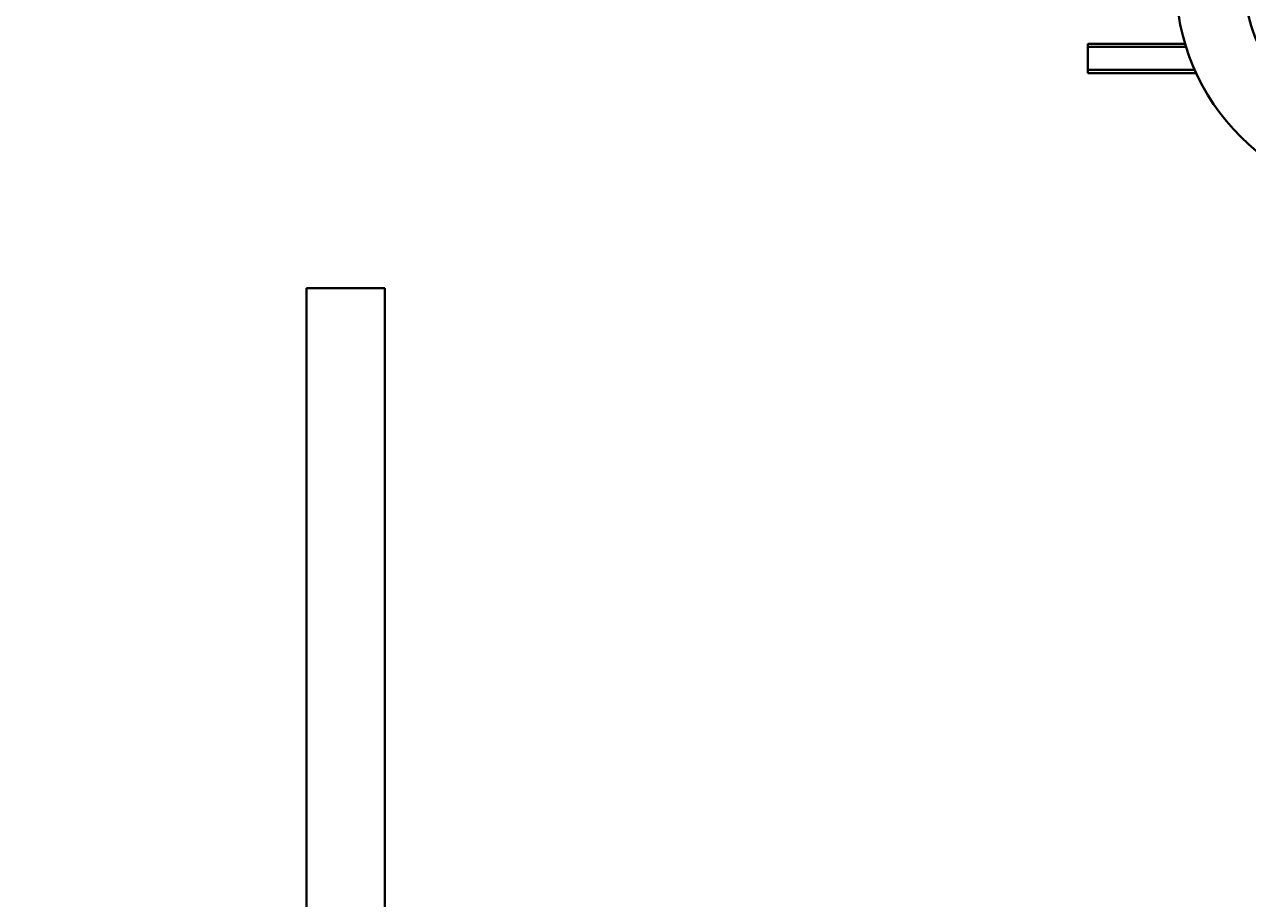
# Model space of a CAD drawing. Header units: millimetres. Extents: x -4428 to 3866, y -3426 to 3855.
# Tile 21 of 191: x -2162 to -1412, y -2625 to -2089. Entities that reach past the tile are written whole.
import ezdxf

# ---------------------------------------------------------------- set-up
doc = ezdxf.new("R2010")
doc.units = ezdxf.units.MM
doc.linetypes.add('K5LT_BASIC', pattern=[0])
doc.linetypes.add('K5LT_THIN', pattern=[0])
doc.layers.add('Системный слой', color=7, linetype='Continuous')
doc.styles.add('KDIMTEXTSTYLE', font='GOST_AU.SHX', dxfattribs={"width": 0.96, "oblique": 15, "height": 5})
doc.dimstyles.new('KDIMSTYLE (1.00)', dxfattribs={"dimtxt": 5, "dimasz": 1, "dimexe": 2, "dimexo": 0, "dimgap": 1, "dimtad": 1, "dimtxsty": 'KDIMTEXTSTYLE', "dimsah": 1, "dimcen": 0, "dimdle": 1, "dimadec": 0, "dimazin": 0, "dimtfac": 0.667, "dimtmove": 0, "dimatfit": 3, "dimfxl": 1, "dimtvp": 1, "dimtolj": 1, "dimtzin": 0, "dimarcsym": 0})

# ---------------------------------------------------------------- blocks, each defined once
blk = doc.blocks.new('KDIMARROW_01')
at = {"layer": 'Системный слой'}
blk.add_hatch(color=0, dxfattribs=at).paths.add_polyline_path([(0, 0), (-5, 0.66), (-4.5, 0), (-5, -0.66)])
at = {"layer": 'Системный слой', "color": 0, "linetype": 'K5LT_THIN', "lineweight": 20}
for p, q in [((-4.5, 0), (-5, 0.66)), ((-5, 0.66), (0, 0)), ((0, 0), (-5, -0.66)), ((-5, -0.66), (-4.5, 0)), ((0, 0), (-1, 0))]:
    blk.add_line(p, q, dxfattribs=at)
blk = doc.blocks.new('U22')
at = {"layer": 'Системный слой', "color": 150, "linetype": 'K5LT_BASIC', "lineweight": 40, "true_color": 0x0080ff}
for p, q in [((-1510.34, -2100.59), (-1450.62, -2100.59)), ((-1510.34, -2100.59), (-1510.34, -2102.59)), ((-1510.34, -2102.59), (-1510.34, -2116.59)), ((-1450.01, -2102.59), (-1510.34, -2102.59)), ((-1444.72, -2116.59), (-1510.34, -2116.59)), ((-1510.34, -2116.59), (-1510.34, -2118.59)), ((-1510.34, -2118.59), (-1443.82, -2118.59)), ((-1989.34, -2635.59), (-1989.34, -2250.57)), ((-1989.34, -2250.57), (-1941.34, -2250.57)), ((-1941.34, -2635.59), (-1941.34, -2250.57))]:
    blk.add_line(p, q, dxfattribs=at)
for radius in [136, 94]:
    blk.add_arc((-1320.34, -2061.59), radius, 180, 270, dxfattribs=at)

msp = doc.modelspace()

# ---------------------------------------------------------------- block references
at = {"layer": 'Системный слой'}
msp.add_blockref('U22', (0, 0), dxfattribs=at)

# ---------------------------------------------------------------- dimensions: what is measured, and where the dimension line sits
at = {"layer": 'Системный слой', "color": 7}
msp.add_linear_dim(base=(-4135.336, -3162.711), p1=(47.664, -1618.592), p2=(-4135.336, -1408.744), location=(-2079.336, -3162.711), dimstyle='KDIMSTYLE (1.00)', override={"dimexo": 0, "dimpost": '\\H75.0;\\W0.965;\\Q15;<>', "dimblk1": 'KDIMARROW_01', "dimblk2": 'KDIMARROW_01', "dimse1": 0, "dimse2": 0, "dimclrt": 7, "dimtolj": 1}, dxfattribs=at).render()

doc.saveas('drawing.dxf')
